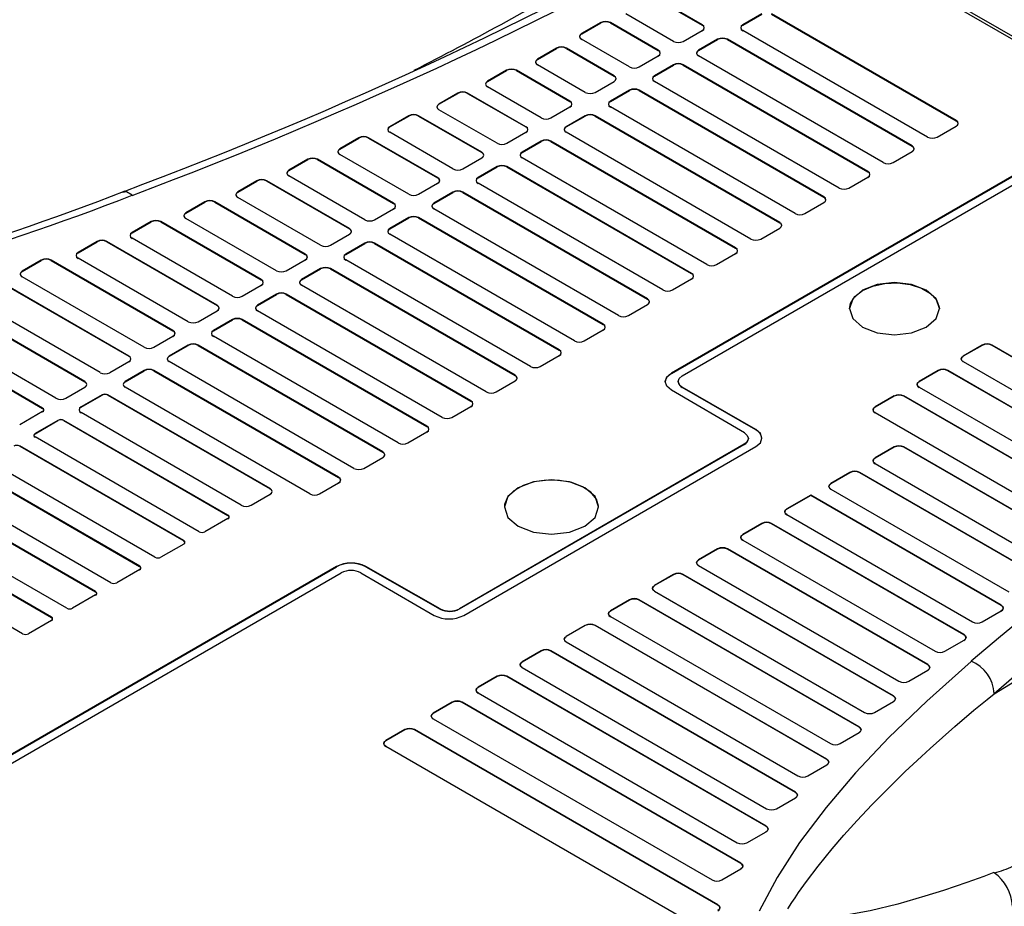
# Model space of a CAD drawing. Header units: millimetres. Extents: x 0 to 1397, y 0 to 1080.
# Tile 25 of 28: x 975 to 1046, y 859 to 923. Entities that reach past the tile are written whole.
import ezdxf

# ---------------------------------------------------------------- set-up
doc = ezdxf.new("R2010")
doc.units = ezdxf.units.MM
doc.header["$LTSCALE"] = 5

msp = doc.modelspace()

# ---------------------------------------------------------------- linework, layer by layer
for p, q in [((1091.671, 896.026), (1017.424, 938.887)), ((1029.038, 931.968), (1055.118, 916.912)), ((1024.205, 922.889), (1020.761, 924.878)), ((1020.761, 924.855), (1024.202, 922.868)), ((1022.128, 921.69), (1018.684, 923.679)), ((1028.492, 923.682), (1027.119, 922.889)), ((1027.122, 922.868), (1028.492, 923.659)), ((1042.519, 915.99), (1029.196, 923.682)), ((1029.196, 923.659), (1042.516, 915.97)), ((1016.874, 923.041), (1015.502, 922.248)), ((1015.505, 922.228), (1016.874, 923.018)), ((1016.874, 923.018), (1016.874, 923.041)), ((1021.023, 921.052), (1017.579, 923.041)), ((1017.579, 923.041), (1017.579, 923.018)), ((1017.579, 923.018), (1021.02, 921.031)), ((1024.202, 922.868), (1024.205, 922.889)), ((1027.119, 922.889), (1027.122, 922.868)), ((1015.502, 922.248), (1015.505, 922.228)), ((1022.832, 921.69), (1024.205, 922.482)), ((1040.442, 914.791), (1027.119, 922.482)), ((1018.946, 919.853), (1015.502, 921.842)), ((1025.31, 921.845), (1023.937, 921.052)), ((1023.94, 921.031), (1025.31, 921.822)), ((1025.31, 921.822), (1025.31, 921.845)), ((1039.337, 914.154), (1026.014, 921.845)), ((1026.014, 921.845), (1026.014, 921.822)), ((1026.014, 921.822), (1039.334, 914.133)), ((1013.692, 921.204), (1012.32, 920.411)), ((1012.323, 920.391), (1013.692, 921.181)), ((1013.692, 921.181), (1013.692, 921.204)), ((1017.841, 919.215), (1014.397, 921.204)), ((1014.397, 921.204), (1014.397, 921.181)), ((1014.397, 921.181), (1017.838, 919.195)), ((1019.65, 919.853), (1021.023, 920.646)), ((1021.02, 921.031), (1021.023, 921.052)), ((1023.937, 921.052), (1023.94, 921.031)), ((1037.26, 912.954), (1023.937, 920.646)), ((1012.32, 920.411), (1012.323, 920.391)), ((1015.764, 918.016), (1012.32, 920.005)), ((1022.128, 920.008), (1020.755, 919.215)), ((1020.758, 919.195), (1022.128, 919.985)), ((1022.128, 919.985), (1022.128, 920.008)), ((1036.155, 912.317), (1022.832, 920.008)), ((1022.832, 920.008), (1022.833, 919.985)), ((1022.833, 919.985), (1036.152, 912.296)), ((1010.086, 919.612), (1008.713, 918.819)), ((1008.716, 918.799), (1010.086, 919.589)), ((1010.086, 919.589), (1010.086, 919.612)), ((1014.659, 917.378), (1010.79, 919.612)), ((1010.79, 919.612), (1010.79, 919.589)), ((1010.79, 919.589), (1014.656, 917.358)), ((1017.838, 919.195), (1017.841, 919.215)), ((1020.755, 919.215), (1020.758, 919.195)), ((1008.713, 918.819), (1008.716, 918.799)), ((1016.468, 918.016), (1017.841, 918.809)), ((1034.078, 911.118), (1020.755, 918.809)), ((1006.572, 917.967), (1005.199, 917.174)), ((1005.202, 917.154), (1006.572, 917.944)), ((1006.572, 917.944), (1006.572, 917.967)), ((1011.477, 915.541), (1007.276, 917.967)), ((1007.276, 917.967), (1007.276, 917.944)), ((1007.276, 917.944), (1011.474, 915.521)), ((1012.582, 916.179), (1008.713, 918.413)), ((1018.946, 918.171), (1017.573, 917.378)), ((1017.576, 917.358), (1018.946, 918.148)), ((1018.946, 918.148), (1018.946, 918.171)), ((1032.973, 910.48), (1019.65, 918.171)), ((1019.65, 918.171), (1019.651, 918.148)), ((1019.651, 918.148), (1032.97, 910.459)), ((1005.199, 917.174), (1005.202, 917.154)), ((1014.656, 917.358), (1014.659, 917.378)), ((1017.573, 917.378), (1017.576, 917.358)), ((1003.036, 916.334), (1001.663, 915.541)), ((1001.667, 915.521), (1003.036, 916.311)), ((1003.036, 916.311), (1003.036, 916.334)), ((1008.295, 913.705), (1003.741, 916.334)), ((1003.741, 916.334), (1003.741, 916.311)), ((1003.741, 916.311), (1008.292, 913.684)), ((1009.4, 914.342), (1005.199, 916.768)), ((1013.286, 916.179), (1014.659, 916.972)), ((1015.764, 916.334), (1014.391, 915.541)), ((1014.395, 915.521), (1015.764, 916.311)), ((1015.764, 916.311), (1015.764, 916.334)), ((1029.791, 908.643), (1016.468, 916.334)), ((1016.468, 916.334), (1016.469, 916.311)), ((1016.469, 916.311), (1029.788, 908.622)), ((1030.896, 909.281), (1017.573, 916.972)), ((1055.118, 916.912), (1021.976, 897.78)), ((1021.976, 897.759), (1055.118, 916.892)), ((1022.763, 897.581), (1055.644, 916.563)), ((1041.146, 914.791), (1042.519, 915.584)), ((1042.516, 915.97), (1042.519, 915.99)), ((1001.663, 915.541), (1001.667, 915.521)), ((1006.218, 912.505), (1001.663, 915.135)), ((1010.104, 914.342), (1011.477, 915.135)), ((1011.474, 915.521), (1011.477, 915.541)), ((1014.391, 915.541), (1014.395, 915.521)), ((1027.714, 907.444), (1014.391, 915.135)), ((999.43, 914.742), (998.057, 913.949)), ((998.06, 913.929), (999.43, 914.719)), ((999.43, 914.719), (999.43, 914.742)), ((1005.113, 911.868), (1000.134, 914.742)), ((1000.134, 914.742), (1000.134, 914.719)), ((1000.134, 914.719), (1005.11, 911.847)), ((1012.582, 914.497), (1011.209, 913.705)), ((1011.213, 913.684), (1012.582, 914.474)), ((1012.582, 914.474), (1012.582, 914.497)), ((1026.609, 906.806), (1013.286, 914.497)), ((1013.286, 914.497), (1013.287, 914.474)), ((1013.287, 914.474), (1026.606, 906.785)), ((1039.334, 914.133), (1039.337, 914.154)), ((998.057, 913.949), (998.06, 913.929)), ((1003.036, 910.669), (998.057, 913.543)), ((1008.292, 913.684), (1008.295, 913.705)), ((1011.209, 913.705), (1011.213, 913.684)), ((1037.965, 912.954), (1039.337, 913.747)), ((995.753, 913.191), (994.38, 912.398)), ((994.383, 912.378), (995.753, 913.168)), ((995.753, 913.168), (995.753, 913.191)), ((1001.931, 910.031), (996.457, 913.191)), ((996.457, 913.191), (996.457, 913.168)), ((996.457, 913.168), (1001.928, 910.01)), ((1006.923, 912.505), (1008.295, 913.298)), ((1024.532, 905.607), (1011.209, 913.298)), ((994.38, 912.398), (994.383, 912.378)), ((1009.4, 912.66), (1008.027, 911.868)), ((1008.031, 911.847), (1009.4, 912.637)), ((1009.4, 912.637), (1009.4, 912.66)), ((1023.427, 904.969), (1010.104, 912.66)), ((1010.104, 912.66), (1010.105, 912.637)), ((1010.105, 912.637), (1023.424, 904.948)), ((1036.152, 912.296), (1036.155, 912.317)), ((992.076, 911.64), (990.703, 910.847)), ((990.706, 910.826), (992.076, 911.617)), ((992.076, 911.617), (992.076, 911.64)), ((998.749, 908.194), (992.78, 911.64)), ((992.78, 911.64), (992.78, 911.617)), ((992.78, 911.617), (998.746, 908.173)), ((999.854, 908.832), (994.38, 911.992)), ((1003.741, 910.669), (1005.113, 911.461)), ((1005.11, 911.847), (1005.113, 911.868)), ((1008.027, 911.868), (1008.031, 911.847)), ((1021.35, 903.77), (1008.027, 911.461)), ((1034.783, 911.118), (1036.155, 911.91)), ((990.703, 910.847), (990.706, 910.826)), ((1006.218, 910.823), (1004.845, 910.031)), ((1004.849, 910.01), (1006.218, 910.801)), ((1006.218, 910.801), (1006.218, 910.823)), ((1020.245, 903.132), (1006.923, 910.823)), ((1006.923, 910.823), (1006.923, 910.801)), ((1006.923, 910.801), (1020.242, 903.111)), ((988.328, 910.129), (986.956, 909.337)), ((986.959, 909.316), (988.328, 910.107)), ((988.328, 910.107), (988.328, 910.129)), ((995.567, 906.357), (989.033, 910.129)), ((989.033, 910.129), (989.033, 910.107)), ((989.033, 910.107), (995.564, 906.336)), ((996.672, 906.995), (990.703, 910.44)), ((1001.928, 910.01), (1001.931, 910.031)), ((1004.845, 910.031), (1004.849, 910.01)), ((1031.601, 909.281), (1032.973, 910.073)), ((1032.97, 910.459), (1032.973, 910.48)), ((986.956, 909.337), (986.959, 909.316)), ((1000.559, 908.832), (1001.931, 909.624)), ((1018.168, 901.933), (1004.845, 909.624)), ((984.439, 908.7), (983.067, 907.908)), ((983.07, 907.887), (984.439, 908.678)), ((984.439, 908.678), (984.439, 908.7)), ((992.385, 904.52), (985.144, 908.7)), ((985.144, 908.7), (985.144, 908.678)), ((985.144, 908.678), (992.382, 904.499)), ((993.49, 905.158), (986.956, 908.93)), ((1003.036, 908.986), (1001.663, 908.194)), ((1001.667, 908.173), (1003.036, 908.964)), ((1003.036, 908.964), (1003.036, 908.986)), ((1017.063, 901.295), (1003.741, 908.986)), ((1003.741, 908.986), (1003.741, 908.964)), ((1003.741, 908.964), (1017.06, 901.274)), ((1029.788, 908.622), (1029.791, 908.643)), ((983.067, 907.908), (983.07, 907.887)), ((997.377, 906.995), (998.749, 907.787)), ((998.746, 908.173), (998.749, 908.194)), ((1001.663, 908.194), (1001.667, 908.173)), ((1014.986, 900.096), (1001.663, 907.787)), ((1028.419, 907.444), (1029.791, 908.236)), ((980.55, 907.272), (979.177, 906.479)), ((979.181, 906.459), (980.55, 907.249)), ((980.55, 907.249), (980.55, 907.272)), ((989.203, 902.683), (981.255, 907.272)), ((981.255, 907.272), (981.255, 907.249)), ((981.255, 907.249), (989.2, 902.662)), ((990.308, 903.321), (983.067, 907.501)), ((999.854, 907.149), (998.481, 906.357)), ((998.485, 906.336), (999.854, 907.127)), ((999.854, 907.127), (999.854, 907.149)), ((1013.881, 899.458), (1000.559, 907.149)), ((1000.559, 907.149), (1000.559, 907.127)), ((1000.559, 907.127), (1013.878, 899.437)), ((979.177, 906.479), (979.181, 906.459)), ((995.564, 906.336), (995.567, 906.357)), ((998.481, 906.357), (998.485, 906.336)), ((1025.237, 905.607), (1026.609, 906.399)), ((1026.606, 906.785), (1026.609, 906.806)), ((976.52, 905.925), (975.147, 905.132)), ((975.15, 905.112), (976.52, 905.902)), ((976.52, 905.902), (976.52, 905.925)), ((986.021, 900.846), (977.224, 905.925)), ((977.224, 905.925), (977.224, 905.902)), ((977.224, 905.902), (986.018, 900.825)), ((987.126, 901.484), (979.177, 906.073)), ((994.195, 905.158), (995.567, 905.95)), ((1011.804, 898.259), (998.481, 905.95)), ((975.147, 905.132), (975.15, 905.112)), ((996.672, 905.312), (995.299, 904.52)), ((995.303, 904.499), (996.672, 905.29)), ((996.672, 905.29), (996.672, 905.312)), ((1010.699, 897.621), (997.377, 905.312)), ((997.377, 905.312), (997.377, 905.29)), ((997.377, 905.29), (1010.696, 897.6)), ((1023.424, 904.948), (1023.427, 904.969)), ((982.839, 899.009), (973.194, 904.578)), ((973.194, 904.555), (982.836, 898.988)), ((983.944, 899.647), (975.147, 904.726)), ((992.382, 904.499), (992.385, 904.52)), ((995.299, 904.52), (995.303, 904.499)), ((1022.055, 903.77), (1023.427, 904.562)), ((979.657, 897.172), (968.032, 903.884)), ((968.032, 903.861), (979.654, 897.151)), ((991.013, 903.321), (992.385, 904.113)), ((1008.622, 896.422), (995.299, 904.113)), ((976.616, 895.254), (963.224, 902.985)), ((963.224, 902.963), (976.613, 895.233)), ((980.762, 897.81), (971.116, 903.379)), ((993.49, 903.475), (992.118, 902.683)), ((992.121, 902.662), (993.49, 903.453)), ((993.49, 903.453), (993.49, 903.475)), ((1007.517, 895.784), (994.195, 903.475)), ((994.195, 903.475), (994.195, 903.453)), ((994.195, 903.453), (1007.514, 895.764)), ((1020.242, 903.111), (1020.245, 903.132)), ((977.58, 895.973), (965.955, 902.685)), ((987.831, 901.484), (989.203, 902.276)), ((989.2, 902.662), (989.203, 902.683)), ((992.118, 902.683), (992.121, 902.662)), ((1005.44, 894.585), (992.118, 902.276)), ((1018.873, 901.933), (1020.245, 902.725)), ((990.308, 901.639), (988.936, 900.846)), ((988.939, 900.825), (990.308, 901.616)), ((990.308, 901.616), (990.308, 901.639)), ((1004.335, 893.947), (991.013, 901.639)), ((991.013, 901.639), (991.013, 901.616)), ((991.013, 901.616), (1004.332, 893.927)), ((986.018, 900.825), (986.021, 900.846)), ((988.936, 900.846), (988.939, 900.825)), ((1015.691, 900.096), (1017.063, 900.888)), ((1017.06, 901.274), (1017.063, 901.295)), ((984.649, 899.647), (986.021, 900.439)), ((1002.258, 892.748), (988.936, 900.439)), ((987.126, 899.802), (985.754, 899.009)), ((985.757, 898.988), (987.126, 899.779)), ((987.126, 899.779), (987.126, 899.802)), ((1001.153, 892.111), (987.831, 899.802)), ((987.831, 899.802), (987.831, 899.779)), ((987.831, 899.779), (1001.15, 892.09)), ((1013.878, 899.437), (1013.881, 899.458)), ((1044.402, 899.802), (1043.029, 899.009)), ((1044.402, 899.779), (1043.032, 898.988)), ((1044.402, 899.779), (1044.402, 899.802)), ((1059.419, 891.539), (1045.106, 899.802)), ((1045.106, 899.802), (1045.106, 899.779)), ((1059.416, 891.518), (1045.106, 899.779)), ((981.467, 897.81), (982.839, 898.603)), ((982.836, 898.988), (982.839, 899.009)), ((985.754, 899.009), (985.757, 898.988)), ((999.076, 890.911), (985.754, 898.603)), ((1012.509, 898.259), (1013.881, 899.052)), ((1043.029, 899.009), (1043.032, 898.988)), ((1043.029, 898.603), (1057.342, 890.34)), ((983.944, 897.965), (982.572, 897.172)), ((982.575, 897.152), (983.944, 897.942)), ((983.944, 897.942), (983.944, 897.965)), ((997.971, 890.274), (984.649, 897.965)), ((984.649, 897.965), (984.649, 897.942)), ((984.649, 897.942), (997.968, 890.253)), ((1041.22, 897.965), (1039.847, 897.172)), ((1041.22, 897.942), (1039.85, 897.152)), ((1041.22, 897.942), (1041.22, 897.965)), ((1056.591, 889.498), (1041.924, 897.965)), ((1041.924, 897.965), (1041.924, 897.942)), ((1056.587, 889.477), (1041.924, 897.942)), ((979.654, 897.151), (979.657, 897.172)), ((982.572, 897.172), (982.575, 897.152)), ((1009.327, 896.422), (1010.699, 897.215)), ((1010.696, 897.6), (1010.699, 897.621)), ((1021.976, 897.78), (1021.976, 897.759)), ((1022.47, 897.173), (1022.47, 897.152)), ((1039.847, 897.172), (1039.85, 897.152)), ((978.285, 895.973), (979.657, 896.766)), ((995.894, 889.075), (982.572, 896.766)), ((1027.239, 893.464), (1021.972, 896.558)), ((1028.066, 893.703), (1022.763, 896.765)), ((1022.763, 896.744), (1022.763, 896.765)), ((1028.066, 893.683), (1022.763, 896.744)), ((1039.847, 896.766), (1054.513, 888.299)), ((980.903, 896.209), (979.39, 895.335)), ((979.393, 895.315), (980.903, 896.187)), ((980.903, 896.187), (980.903, 896.209)), ((993.022, 889.457), (981.326, 896.209)), ((981.326, 896.209), (981.326, 896.186)), ((981.326, 896.186), (993.019, 889.436)), ((1007.514, 895.764), (1007.517, 895.784)), ((1038.038, 896.128), (1036.665, 895.335)), ((1038.038, 896.105), (1036.668, 895.315)), ((1038.038, 896.105), (1038.038, 896.128)), ((1053.762, 887.457), (1038.742, 896.128)), ((1038.742, 896.128), (1038.742, 896.105)), ((1053.759, 887.436), (1038.742, 896.105)), ((976.616, 895.01), (974.962, 894.055)), ((976.613, 895.233), (976.616, 895.254)), ((979.39, 895.335), (979.393, 895.315)), ((1006.145, 894.585), (1007.517, 895.378)), ((1036.665, 895.335), (1036.668, 895.315)), ((977.721, 894.372), (976.067, 893.417)), ((976.07, 893.396), (977.721, 894.35)), ((977.721, 894.35), (977.721, 894.372)), ((989.981, 887.539), (978.144, 894.372)), ((978.144, 894.372), (978.144, 894.35)), ((978.144, 894.35), (989.978, 887.518)), ((990.945, 888.258), (979.39, 894.929)), ((1036.665, 894.929), (1051.685, 886.258)), ((1004.332, 893.927), (1004.335, 893.947)), ((1028.066, 893.683), (1028.066, 893.703)), ((976.067, 893.417), (976.07, 893.396)), ((987.903, 886.34), (976.067, 893.173)), ((1002.963, 892.748), (1004.335, 893.541)), ((1027.526, 893.038), (1027.526, 893.059)), ((986.799, 885.702), (974.962, 892.535)), ((974.962, 892.535), (974.962, 892.513)), ((974.962, 892.513), (986.796, 885.681)), ((1027.233, 892.651), (1006.697, 880.795)), ((1006.697, 880.775), (1027.233, 892.63)), ((1006.995, 880.314), (1028.066, 892.479)), ((1027.233, 892.63), (1027.233, 892.651)), ((1038.038, 892.454), (1036.665, 891.662)), ((1038.038, 892.431), (1036.668, 891.641)), ((1038.038, 892.431), (1038.038, 892.454)), ((1051.075, 885.334), (1038.742, 892.454)), ((1038.742, 892.454), (1038.742, 892.431)), ((1051.072, 885.314), (1038.742, 892.431)), ((999.781, 890.911), (1001.153, 891.704)), ((1001.15, 892.09), (1001.153, 892.111)), ((1036.665, 891.662), (1036.668, 891.641)), ((984.722, 884.503), (972.885, 891.336)), ((1036.665, 891.255), (1048.998, 884.135)), ((983.617, 883.865), (971.78, 890.698)), ((971.78, 890.676), (983.614, 883.844)), ((997.968, 890.253), (997.971, 890.274)), ((1034.856, 890.617), (1033.483, 889.825)), ((1034.856, 890.594), (1033.486, 889.804)), ((1034.856, 890.594), (1034.856, 890.617)), ((1048.388, 883.212), (1035.56, 890.617)), ((1035.56, 890.617), (1035.56, 890.595)), ((1048.385, 883.191), (1035.56, 890.595)), ((981.54, 882.666), (969.703, 889.499)), ((993.019, 889.436), (993.022, 889.457)), ((996.599, 889.075), (997.971, 889.867)), ((1033.483, 889.825), (1033.486, 889.804)), ((1033.483, 889.418), (1046.311, 882.013)), ((980.435, 882.028), (968.598, 888.861)), ((968.598, 888.839), (980.432, 882.007)), ((991.649, 888.258), (993.022, 889.051)), ((1032.026, 888.983), (1030.301, 887.988)), ((1032.026, 888.961), (1030.304, 887.967)), ((1045.772, 881.048), (1032.026, 888.983)), ((1032.026, 888.961), (1032.026, 888.983)), ((1045.769, 881.027), (1032.026, 888.961)), ((1030.301, 887.988), (1030.304, 887.967)), ((978.358, 880.829), (966.521, 887.662)), ((989.981, 887.295), (988.326, 886.34)), ((989.978, 887.518), (989.981, 887.539)), ((1030.301, 887.581), (1043.695, 879.849)), ((977.253, 880.191), (965.416, 887.025)), ((965.416, 887.002), (977.25, 880.17)), ((1028.492, 886.943), (1027.119, 886.151)), ((1028.492, 886.921), (1027.122, 886.13)), ((1028.492, 886.921), (1028.492, 886.943)), ((1043.085, 878.926), (1029.196, 886.943)), ((1029.196, 886.943), (1029.196, 886.921)), ((1043.082, 878.905), (1029.196, 886.921)), ((975.176, 878.992), (963.339, 885.825)), ((1027.119, 886.151), (1027.122, 886.13)), ((1027.119, 885.744), (1041.008, 877.726)), ((986.799, 885.458), (985.144, 884.503)), ((986.796, 885.681), (986.799, 885.702)), ((1025.31, 885.106), (1023.937, 884.314)), ((1025.31, 885.084), (1023.94, 884.293)), ((1025.31, 885.084), (1025.31, 885.106)), ((1040.469, 876.762), (1026.014, 885.106)), ((1026.014, 885.106), (1026.014, 885.084)), ((1040.465, 876.741), (1026.014, 885.084)), ((997.81, 883.829), (935.568, 847.898)), ((935.568, 847.877), (997.81, 883.808)), ((983.617, 883.621), (981.962, 882.666)), ((983.614, 883.844), (983.617, 883.865)), ((997.81, 883.808), (997.81, 883.829)), ((1005.289, 880.792), (999.927, 883.834)), ((999.927, 883.834), (999.927, 883.813)), ((999.927, 883.813), (1005.289, 880.771)), ((1023.937, 884.314), (1023.94, 884.293)), ((1023.937, 883.907), (1038.391, 875.563)), ((936.31, 847.673), (998.156, 883.376)), ((999.57, 883.376), (1004.873, 880.314)), ((1022.128, 883.269), (1020.755, 882.477)), ((1022.128, 883.247), (1020.758, 882.456)), ((1022.128, 883.247), (1022.128, 883.269)), ((1037.994, 874.517), (1022.832, 883.269)), ((1022.832, 883.269), (1022.832, 883.247)), ((1037.99, 874.496), (1022.832, 883.247)), ((1020.755, 882.477), (1020.758, 882.456)), ((980.435, 881.784), (978.78, 880.829)), ((980.432, 882.007), (980.435, 882.028)), ((1020.755, 882.07), (1035.917, 873.318)), ((1005.289, 880.771), (1005.289, 880.792)), ((1006.697, 880.775), (1006.697, 880.795)), ((1018.946, 881.432), (1017.573, 880.64)), ((1018.946, 881.41), (1017.576, 880.619)), ((1018.946, 881.41), (1018.946, 881.432)), ((1035.519, 872.272), (1019.65, 881.432)), ((1019.65, 881.432), (1019.65, 881.41)), ((1035.516, 872.251), (1019.65, 881.41)), ((1045.769, 881.027), (1045.772, 881.048)), ((977.25, 880.17), (977.253, 880.191)), ((1017.573, 880.64), (1017.576, 880.619)), ((1017.573, 880.233), (1033.442, 871.073)), ((1044.399, 879.849), (1045.772, 880.642)), ((977.253, 879.947), (975.598, 878.992)), ((1015.764, 879.596), (1014.391, 878.803)), ((1015.764, 879.573), (1014.395, 878.782)), ((1015.764, 879.573), (1015.764, 879.596)), ((1033.185, 869.945), (1016.468, 879.596)), ((1016.468, 879.596), (1016.468, 879.573)), ((1033.182, 869.924), (1016.468, 879.573)), ((1014.391, 878.803), (1014.395, 878.782)), ((1043.082, 878.905), (1043.085, 878.926)), ((1014.391, 878.396), (1031.108, 868.746)), ((1041.712, 877.726), (1043.085, 878.519)), ((1012.582, 877.759), (1011.209, 876.966)), ((1012.582, 877.736), (1011.213, 876.945)), ((1012.582, 877.736), (1012.582, 877.759)), ((1030.923, 867.577), (1013.286, 877.759)), ((1013.286, 877.759), (1013.286, 877.736)), ((1030.919, 867.557), (1013.286, 877.736)), ((1045.255, 874.67), (1050.385, 877.814)), ((1011.209, 876.966), (1011.213, 876.945)), ((1011.209, 876.56), (1028.846, 866.378)), ((1040.465, 876.741), (1040.469, 876.762)), ((1009.4, 875.922), (1008.027, 875.129)), ((1009.4, 875.899), (1008.031, 875.109)), ((1009.4, 875.899), (1009.4, 875.922)), ((1028.801, 865.128), (1010.104, 875.922)), ((1010.104, 875.922), (1010.104, 875.899)), ((1028.798, 865.108), (1010.104, 875.899)), ((1039.096, 875.563), (1040.469, 876.355)), ((1008.027, 875.129), (1008.031, 875.109)), ((1008.027, 874.723), (1026.724, 863.929)), ((1037.99, 874.496), (1037.994, 874.517)), ((1006.169, 874.056), (1004.796, 873.264)), ((1006.169, 874.034), (1004.799, 873.243)), ((1006.169, 874.034), (1006.169, 874.056)), ((1026.984, 862.446), (1006.873, 874.056)), ((1006.873, 874.056), (1006.873, 874.034)), ((1026.981, 862.426), (1006.873, 874.034)), ((1036.621, 873.318), (1037.994, 874.11)), ((1004.796, 873.264), (1004.799, 873.243)), ((1004.796, 872.857), (1024.907, 861.247)), ((1035.516, 872.251), (1035.519, 872.272)), ((1002.746, 872.08), (1001.374, 871.288)), ((1002.746, 872.058), (1001.377, 871.267)), ((1002.746, 872.058), (1002.746, 872.08)), ((1025.329, 859.45), (1003.451, 872.08)), ((1003.451, 872.08), (1003.451, 872.058)), ((1025.326, 859.429), (1003.451, 872.058)), ((1034.146, 871.073), (1035.519, 871.865)), ((1001.374, 871.288), (1001.377, 871.267)), ((1001.374, 870.881), (1023.252, 858.251)), ((1031.813, 868.746), (1033.185, 869.538)), ((1033.182, 869.924), (1033.185, 869.945)), ((1030.919, 867.557), (1030.923, 867.577)), ((1029.55, 866.378), (1030.923, 867.171)), ((1027.429, 863.929), (1028.801, 864.722)), ((1028.798, 865.108), (1028.801, 865.128)), ((1026.981, 862.426), (1026.984, 862.446)), ((1025.611, 861.247), (1026.984, 862.04)), ((1045.27, 861.759), (1045.244, 861.777)), ((1025.326, 859.429), (1025.329, 859.45))]:
    msp.add_line(p, q)
at = {"flags": 128}
for points in [[(1024.205, 922.482), (1024.313, 922.575), (1024.351, 922.685), (1024.313, 922.795), (1024.205, 922.889)], [(1027.119, 922.889), (1027.011, 922.795), (1026.973, 922.685), (1027.011, 922.575), (1027.119, 922.482)], [(1015.502, 922.248), (1015.393, 922.154), (1015.355, 922.044), (1015.393, 921.935), (1015.502, 921.842)], [(1021.023, 920.646), (1021.131, 920.739), (1021.169, 920.848), (1021.131, 920.958), (1021.023, 921.052)], [(1023.937, 921.052), (1023.829, 920.958), (1023.791, 920.848), (1023.829, 920.739), (1023.937, 920.646)], [(1012.32, 920.411), (1012.211, 920.318), (1012.173, 920.207), (1012.211, 920.098), (1012.32, 920.005)], [(1017.841, 918.809), (1017.949, 918.902), (1017.987, 919.011), (1017.949, 919.122), (1017.841, 919.215)], [(1020.755, 919.215), (1020.647, 919.122), (1020.609, 919.011), (1020.647, 918.902), (1020.755, 918.809)], [(1008.713, 918.819), (1008.605, 918.726), (1008.567, 918.615), (1008.605, 918.506), (1008.713, 918.413)], [(1005.199, 917.174), (1005.091, 917.08), (1005.053, 916.97), (1005.091, 916.861), (1005.199, 916.768)], [(1014.659, 916.972), (1014.767, 917.065), (1014.805, 917.174), (1014.767, 917.285), (1014.659, 917.378)], [(1017.573, 917.378), (1017.465, 917.285), (1017.427, 917.174), (1017.465, 917.065), (1017.573, 916.972)], [(1042.519, 915.584), (1042.627, 915.677), (1042.665, 915.786), (1042.627, 915.897), (1042.519, 915.99)], [(1001.663, 915.541), (1001.555, 915.448), (1001.517, 915.337), (1001.555, 915.228), (1001.663, 915.135)], [(1011.477, 915.135), (1011.585, 915.228), (1011.623, 915.337), (1011.585, 915.448), (1011.477, 915.541)], [(1014.391, 915.541), (1014.283, 915.448), (1014.245, 915.337), (1014.283, 915.228), (1014.391, 915.135)], [(1039.337, 913.747), (1039.445, 913.84), (1039.483, 913.949), (1039.445, 914.06), (1039.337, 914.154)], [(998.057, 913.949), (997.949, 913.856), (997.911, 913.745), (997.949, 913.636), (998.057, 913.543)], [(1008.295, 913.298), (1008.403, 913.391), (1008.441, 913.5), (1008.403, 913.611), (1008.295, 913.705)], [(1011.209, 913.705), (1011.101, 913.611), (1011.063, 913.5), (1011.101, 913.391), (1011.209, 913.298)], [(994.38, 912.398), (994.272, 912.304), (994.234, 912.194), (994.272, 912.085), (994.38, 911.992)], [(1036.155, 911.91), (1036.263, 912.003), (1036.301, 912.113), (1036.263, 912.223), (1036.155, 912.317)], [(1005.113, 911.461), (1005.221, 911.554), (1005.259, 911.664), (1005.221, 911.774), (1005.113, 911.868)], [(1008.027, 911.868), (1007.919, 911.774), (1007.881, 911.664), (1007.919, 911.554), (1008.027, 911.461)], [(983.085, 910.593), (982.66, 910.839), (982.378, 910.805)], [(990.703, 910.847), (990.595, 910.753), (990.557, 910.643), (990.595, 910.533), (990.703, 910.44)], [(1001.931, 909.624), (1002.039, 909.717), (1002.077, 909.827), (1002.039, 909.937), (1001.931, 910.031)], [(1004.845, 910.031), (1004.737, 909.937), (1004.699, 909.827), (1004.737, 909.717), (1004.845, 909.624)], [(1032.973, 910.073), (1033.081, 910.166), (1033.119, 910.276), (1033.081, 910.386), (1032.973, 910.48)], [(986.956, 909.337), (986.847, 909.243), (986.81, 909.133), (986.847, 909.023), (986.956, 908.93)], [(1029.791, 908.236), (1029.899, 908.329), (1029.937, 908.439), (1029.899, 908.549), (1029.791, 908.643)], [(983.067, 907.908), (982.958, 907.814), (982.92, 907.704), (982.958, 907.594), (983.067, 907.501)], [(998.749, 907.787), (998.857, 907.88), (998.895, 907.99), (998.857, 908.1), (998.749, 908.194)], [(1001.663, 908.194), (1001.555, 908.1), (1001.517, 907.99), (1001.555, 907.88), (1001.663, 907.787)], [(979.177, 906.479), (979.069, 906.386), (979.031, 906.275), (979.069, 906.166), (979.177, 906.073)], [(995.567, 905.95), (995.675, 906.043), (995.713, 906.153), (995.675, 906.263), (995.567, 906.357)], [(998.481, 906.357), (998.373, 906.263), (998.335, 906.153), (998.373, 906.043), (998.481, 905.95)], [(1026.609, 906.399), (1026.717, 906.492), (1026.755, 906.602), (1026.717, 906.712), (1026.609, 906.806)], [(975.147, 905.132), (975.039, 905.038), (975.001, 904.928), (975.039, 904.819), (975.147, 904.726)], [(1023.427, 904.562), (1023.535, 904.655), (1023.573, 904.765), (1023.535, 904.875), (1023.427, 904.969)], [(992.385, 904.113), (992.493, 904.206), (992.531, 904.316), (992.493, 904.426), (992.385, 904.52)], [(995.299, 904.52), (995.191, 904.426), (995.153, 904.316), (995.191, 904.206), (995.299, 904.113)], [(1040.361, 903.751), (1039.306, 904.157), (1038.063, 904.3), (1036.819, 904.157), (1035.764, 903.751), (1035.06, 903.142), (1034.813, 902.424), (1035.06, 901.706), (1035.764, 901.097)], [(1034.813, 902.403), (1034.887, 902.802), (1035.21, 903.302), (1035.764, 903.73), (1036.505, 904.05), (1037.372, 904.236), (1038.294, 904.275), (1039.198, 904.161), (1040.01, 903.905), (1040.664, 903.527), (1041.108, 903.059), (1041.304, 902.537), (1041.313, 902.403)], [(1035.764, 901.097), (1036.819, 900.69), (1038.063, 900.548), (1039.306, 900.69), (1040.361, 901.097), (1041.065, 901.706), (1041.313, 902.424), (1041.065, 903.142), (1040.361, 903.751)], [(1020.245, 902.725), (1020.353, 902.818), (1020.391, 902.928), (1020.353, 903.038), (1020.245, 903.132)], [(989.203, 902.276), (989.311, 902.369), (989.349, 902.479), (989.311, 902.589), (989.203, 902.683)], [(992.118, 902.683), (992.009, 902.589), (991.971, 902.479), (992.009, 902.369), (992.118, 902.276)], [(986.021, 900.439), (986.129, 900.532), (986.167, 900.642), (986.129, 900.752), (986.021, 900.846)], [(988.936, 900.846), (988.827, 900.752), (988.789, 900.642), (988.827, 900.532), (988.936, 900.439)], [(1017.063, 900.888), (1017.171, 900.981), (1017.209, 901.091), (1017.171, 901.201), (1017.063, 901.295)], [(1013.881, 899.052), (1013.989, 899.145), (1014.027, 899.254), (1013.989, 899.364), (1013.881, 899.458)], [(982.839, 898.603), (982.948, 898.695), (982.985, 898.805), (982.948, 898.915), (982.839, 899.009)], [(985.754, 899.009), (985.645, 898.915), (985.607, 898.805), (985.645, 898.695), (985.754, 898.603)], [(1043.029, 898.603), (1042.965, 898.648), (1042.919, 898.698), (1042.884, 898.804), (1042.92, 898.916), (1043.029, 899.009)], [(979.657, 896.766), (979.766, 896.859), (979.803, 896.968), (979.766, 897.078), (979.657, 897.172)], [(982.572, 897.172), (982.463, 897.078), (982.425, 896.968), (982.463, 896.859), (982.572, 896.766)], [(1010.699, 897.215), (1010.808, 897.308), (1010.845, 897.417), (1010.808, 897.528), (1010.699, 897.621)], [(1021.972, 896.558), (1021.649, 896.839), (1021.537, 897.169), (1021.651, 897.5), (1021.976, 897.78)], [(1022.763, 896.765), (1022.546, 896.952), (1022.47, 897.173), (1022.546, 897.394), (1022.763, 897.581)], [(1039.847, 896.766), (1039.783, 896.811), (1039.737, 896.861), (1039.702, 896.967), (1039.738, 897.079), (1039.847, 897.172)], [(1007.517, 895.378), (1007.626, 895.471), (1007.663, 895.58), (1007.626, 895.691), (1007.517, 895.784)], [(976.616, 895.01), (976.681, 895.066), (976.704, 895.132), (976.681, 895.198), (976.616, 895.254)], [(979.39, 895.335), (979.281, 895.242), (979.243, 895.131), (979.281, 895.022), (979.39, 894.929)], [(1036.665, 894.929), (1036.601, 894.974), (1036.555, 895.024), (1036.52, 895.13), (1036.556, 895.242), (1036.665, 895.335)], [(1004.335, 893.541), (1004.444, 893.634), (1004.481, 893.743), (1004.444, 893.854), (1004.335, 893.947)], [(1028.066, 892.479), (1028.392, 892.76), (1028.506, 893.091), (1028.392, 893.422), (1028.066, 893.703)], [(976.067, 893.417), (976.002, 893.361), (975.979, 893.295), (976.002, 893.229), (976.067, 893.173)], [(1027.239, 893.464), (1027.452, 893.276), (1027.526, 893.056), (1027.449, 892.837), (1027.233, 892.651)], [(1001.153, 891.704), (1001.262, 891.797), (1001.3, 891.906), (1001.262, 892.017), (1001.153, 892.111)], [(1036.665, 891.255), (1036.601, 891.3), (1036.555, 891.35), (1036.52, 891.456), (1036.556, 891.568), (1036.665, 891.662)], [(997.971, 889.867), (998.08, 889.96), (998.118, 890.07), (998.08, 890.18), (997.971, 890.274)], [(1015.729, 889.518), (1014.626, 889.944), (1013.325, 890.093), (1012.024, 889.944), (1010.921, 889.518), (1010.184, 888.881), (1009.925, 888.13), (1010.184, 887.379), (1010.921, 886.742)], [(1016.725, 888.11), (1016.723, 888.177), (1016.566, 888.703), (1016.168, 889.186), (1015.559, 889.589), (1014.785, 889.882), (1013.903, 890.044), (1012.977, 890.062), (1012.078, 889.935), (1011.271, 889.674), (1010.616, 889.296), (1010.162, 888.83), (1009.943, 888.31), (1009.925, 888.11)], [(993.022, 889.051), (993.13, 889.144), (993.168, 889.253), (993.13, 889.363), (993.022, 889.457)], [(1010.921, 886.742), (1012.024, 886.317), (1013.325, 886.168), (1014.626, 886.317), (1015.729, 886.742), (1016.466, 887.379), (1016.725, 888.13), (1016.466, 888.881), (1015.729, 889.518)], [(1033.483, 889.418), (1033.419, 889.463), (1033.373, 889.513), (1033.338, 889.619), (1033.374, 889.731), (1033.483, 889.825)], [(1030.301, 887.581), (1030.237, 887.626), (1030.191, 887.676), (1030.156, 887.783), (1030.192, 887.894), (1030.301, 887.988)], [(989.981, 887.295), (990.045, 887.351), (990.068, 887.417), (990.045, 887.483), (989.981, 887.539)], [(1027.119, 885.744), (1027.055, 885.789), (1027.009, 885.839), (1026.974, 885.946), (1027.01, 886.057), (1027.119, 886.151)], [(986.799, 885.458), (986.863, 885.514), (986.886, 885.58), (986.863, 885.646), (986.799, 885.702)], [(983.617, 883.621), (983.682, 883.677), (983.704, 883.743), (983.682, 883.809), (983.617, 883.865)], [(1023.937, 883.907), (1023.873, 883.952), (1023.827, 884.002), (1023.792, 884.109), (1023.828, 884.22), (1023.937, 884.314)], [(1020.755, 882.07), (1020.691, 882.115), (1020.645, 882.165), (1020.61, 882.272), (1020.646, 882.383), (1020.755, 882.477)], [(980.435, 881.784), (980.5, 881.84), (980.522, 881.906), (980.5, 881.972), (980.435, 882.028)], [(1045.772, 881.048), (1045.877, 880.958), (1045.915, 880.85), (1045.881, 880.736), (1045.836, 880.686), (1045.772, 880.642)], [(977.253, 879.947), (977.318, 880.003), (977.34, 880.069), (977.318, 880.135), (977.253, 880.191)], [(1017.573, 880.233), (1017.509, 880.279), (1017.463, 880.328), (1017.428, 880.435), (1017.464, 880.547), (1017.573, 880.64)], [(1014.391, 878.396), (1014.327, 878.442), (1014.281, 878.492), (1014.246, 878.598), (1014.282, 878.71), (1014.391, 878.803)], [(1043.085, 878.926), (1043.149, 878.88), (1043.195, 878.83), (1043.23, 878.724), (1043.194, 878.612), (1043.085, 878.519)], [(1011.209, 876.56), (1011.145, 876.605), (1011.099, 876.655), (1011.064, 876.761), (1011.1, 876.873), (1011.209, 876.966)], [(1043.597, 877.001), (1040.397, 874.14), (1037.668, 871.503), (1035.267, 868.965), (1033.136, 866.472), (1031.226, 863.934), (1029.597, 861.412), (1028.311, 858.984)], [(1040.469, 876.762), (1040.533, 876.717), (1040.579, 876.667), (1040.614, 876.561), (1040.578, 876.449), (1040.469, 876.355)], [(1008.027, 874.723), (1007.963, 874.768), (1007.917, 874.818), (1007.882, 874.924), (1007.918, 875.036), (1008.027, 875.129)], [(1030.385, 859.162), (1030.674, 859.613), (1030.906, 859.963), (1031.156, 860.328), (1031.728, 861.132), (1032.563, 862.235), (1033.579, 863.489), (1034.424, 864.475), (1035.375, 865.532), (1036.438, 866.66), (1036.863, 867.098), (1037.315, 867.556), (1037.796, 868.034), (1038.304, 868.532), (1038.843, 869.049), (1039.411, 869.587), (1040.009, 870.143), (1040.64, 870.718), (1042.419, 872.293), (1043.802, 873.471), (1044.755, 874.261), (1045.255, 874.67)], [(1037.994, 874.517), (1038.058, 874.472), (1038.104, 874.422), (1038.139, 874.315), (1038.103, 874.204), (1037.994, 874.11)], [(1004.796, 872.857), (1004.731, 872.902), (1004.686, 872.952), (1004.65, 873.059), (1004.687, 873.17), (1004.796, 873.264)], [(1035.519, 872.272), (1035.583, 872.227), (1035.629, 872.177), (1035.664, 872.07), (1035.628, 871.959), (1035.519, 871.865)], [(1001.374, 870.881), (1001.309, 870.927), (1001.264, 870.977), (1001.228, 871.083), (1001.264, 871.195), (1001.374, 871.288)], [(1033.185, 869.945), (1033.25, 869.9), (1033.295, 869.85), (1033.331, 869.744), (1033.295, 869.632), (1033.185, 869.538)], [(1030.923, 867.577), (1030.987, 867.532), (1031.033, 867.482), (1031.068, 867.376), (1031.032, 867.264), (1030.923, 867.171)], [(1028.801, 865.128), (1028.866, 865.083), (1028.911, 865.033), (1028.947, 864.927), (1028.911, 864.815), (1028.801, 864.722)], [(1026.984, 862.446), (1027.049, 862.401), (1027.094, 862.351), (1027.13, 862.245), (1027.093, 862.133), (1026.984, 862.04)], [(1045.244, 861.777), (1044.509, 861.503), (1043.29, 861.065), (1041.596, 860.49), (1040.253, 860.066), (1038.31, 859.507), (1036.311, 859.009), (1033.003, 858.404), (1029.794, 858.178)], [(1025.329, 859.45), (1025.394, 859.405), (1025.439, 859.355), (1025.475, 859.249), (1025.439, 859.137), (1025.329, 859.043)]]:
    msp.add_lwpolyline(points, dxfattribs=at)
for centre, radius, start, end in [((873.116, 1203.898), 312.769, 290.44537, 299.69713), ((869.603, 1213.012), 323.01, 290.56835, 299.57648), ((877.303, 1166.446), 277.189, 297.06501, 299.994), ((1017.226, 922.356), 0.77, 62.77023, 117.22969), ((1014.044, 920.519), 0.77, 62.77023, 117.22969), ((1022.48, 922.363), 0.76, 242.38511, 297.61496), ((1025.662, 921.16), 0.77, 62.77039, 117.22934), ((1019.298, 920.526), 0.76, 242.38512, 297.61484), ((1022.48, 919.323), 0.77, 62.77039, 117.22934), ((1010.438, 918.927), 0.77, 62.77023, 117.22968), ((1006.924, 917.282), 0.77, 62.77023, 117.22968), ((1016.116, 918.69), 0.76, 242.38511, 297.61496), ((1019.298, 917.486), 0.77, 62.77039, 117.22934), ((1003.388, 915.649), 0.77, 62.77023, 117.22968), ((1016.116, 915.649), 0.77, 62.77039, 117.22934), ((1012.934, 916.853), 0.76, 242.38512, 297.61484), ((999.782, 914.057), 0.77, 62.77024, 117.22967), ((1009.752, 915.016), 0.76, 242.38512, 297.61484), ((1012.934, 913.813), 0.77, 62.77039, 117.22934), ((1040.794, 915.465), 0.76, 242.38511, 297.61496), ((996.105, 912.506), 0.77, 62.77024, 117.22967), ((1009.752, 911.976), 0.77, 62.7703, 117.22934), ((1037.612, 913.628), 0.76, 242.38511, 297.61496), ((1006.57, 913.179), 0.76, 242.38512, 297.61484), ((992.428, 910.955), 0.77, 62.77024, 117.22966), ((914.229, 1086.716), 188.624, 281.03154, 291.24302), ((1003.388, 911.342), 0.76, 242.38511, 297.61496), ((1006.57, 910.139), 0.77, 62.77039, 117.22934), ((1034.43, 911.791), 0.76, 242.38511, 297.61496), ((913.563, 1090.478), 192.852, 281.18918, 291.13059), ((988.681, 909.445), 0.77, 62.77025, 117.2296), ((1031.248, 909.954), 0.76, 242.38514, 297.61496), ((984.791, 908.016), 0.77, 62.77026, 117.22957), ((1000.206, 909.505), 0.76, 242.38511, 297.61496), ((1003.388, 908.302), 0.77, 62.77039, 117.22934), ((980.902, 906.587), 0.77, 62.77025, 117.22964), ((1000.206, 906.465), 0.77, 62.7703, 117.22935), ((1028.066, 908.117), 0.76, 242.38514, 297.61496), ((997.024, 907.668), 0.76, 242.38512, 297.61484), ((976.872, 905.24), 0.77, 62.77027, 117.2295), ((993.842, 905.831), 0.76, 242.38512, 297.61484), ((997.024, 904.628), 0.77, 62.7703, 117.22935), ((1024.884, 906.28), 0.76, 242.38514, 297.61496), ((993.842, 902.791), 0.77, 62.7703, 117.22935), ((1021.702, 904.443), 0.76, 242.38514, 297.61496), ((990.66, 903.994), 0.76, 242.38512, 297.61484), ((1199.595, 694.671), 239.958, 119.9223, 130.54956), ((987.478, 902.157), 0.76, 242.38511, 297.61496), ((990.66, 900.954), 0.77, 62.7703, 117.22935), ((1018.52, 902.606), 0.76, 242.38511, 297.61496), ((1015.338, 900.769), 0.76, 242.38511, 297.61496), ((1199.183, 695.45), 236.249, 119.93319, 130.65847), ((984.296, 900.32), 0.76, 242.38511, 297.61496), ((987.478, 899.117), 0.77, 62.7703, 117.22935), ((1044.754, 899.136), 0.753, 62.12845, 117.87155), ((984.296, 897.28), 0.77, 62.7703, 117.22935), ((1012.156, 898.932), 0.76, 242.38511, 297.61496), ((1041.572, 897.299), 0.753, 62.12845, 117.87155), ((981.114, 898.483), 0.76, 242.38511, 297.61496), ((1022.254, 897.096), 0.719, 112.75447, 175.92539), ((1022.971, 897.202), 0.503, 185.6948, 245.62534), ((1008.974, 897.096), 0.76, 242.38511, 297.61496), ((977.932, 896.646), 0.76, 242.38511, 297.61496), ((981.114, 895.798), 0.462, 62.77029, 117.22981), ((1038.39, 895.462), 0.753, 62.12845, 117.87155), ((977.932, 893.962), 0.462, 62.77034, 117.22956), ((1005.792, 895.259), 0.76, 242.38511, 297.61496), ((1027.755, 892.995), 0.754, 5.6948, 65.62534), ((1027.047, 893.072), 0.48, 292.7742, 355.90566), ((1002.611, 893.422), 0.76, 242.38511, 297.61496), ((1038.39, 891.788), 0.753, 62.12845, 117.87155), ((999.429, 891.585), 0.76, 242.38511, 297.61496), ((1035.208, 889.951), 0.753, 62.12845, 117.87155), ((996.247, 889.748), 0.76, 242.38511, 297.61496), ((991.297, 888.931), 0.76, 242.38511, 297.61496), ((1028.844, 886.277), 0.753, 62.12845, 117.87155), ((988.115, 886.744), 0.456, 242.38514, 297.61499), ((1025.662, 884.44), 0.753, 62.12845, 117.87155), ((984.933, 884.907), 0.456, 242.38514, 297.61499), ((998.872, 881.782), 2.307, 62.81105, 117.4327), ((998.872, 881.761), 2.307, 62.81109, 117.43222), ((998.863, 882.011), 1.537, 62.60967, 117.39033), ((1022.48, 882.603), 0.753, 62.12845, 117.87155), ((981.751, 883.07), 0.456, 242.38514, 297.61499), ((1019.298, 880.766), 0.753, 62.12845, 117.87155), ((978.569, 881.233), 0.456, 242.38514, 297.61499), ((1005.989, 882.162), 1.539, 242.92222, 297.36642), ((1005.989, 882.141), 1.539, 242.92222, 297.36642), ((1005.934, 882.361), 2.306, 242.60967, 297.39033), ((1016.116, 878.93), 0.753, 62.12845, 117.87155), ((1044.047, 880.511), 0.749, 241.9641, 298.0359), ((975.387, 879.396), 0.456, 242.38514, 297.61499), ((1012.934, 877.093), 0.753, 62.12845, 117.87155), ((1041.36, 878.392), 0.753, 242.12845, 297.87155), ((1042.623, 874.553), 2.635, 2.5436, 68.31636), ((1009.752, 875.256), 0.753, 62.12845, 117.87155), ((1038.744, 876.229), 0.753, 242.12845, 297.87155), ((1006.521, 873.39), 0.753, 62.12845, 117.87155), ((1036.269, 873.984), 0.753, 242.12845, 297.87155), ((1003.098, 871.414), 0.753, 62.12845, 117.87155), ((1033.794, 871.739), 0.753, 242.12845, 297.87155), ((1031.46, 869.412), 0.753, 242.12845, 297.87155), ((1029.198, 867.044), 0.753, 242.12845, 297.87155), ((1027.076, 864.595), 0.753, 242.12845, 297.87155), ((1044.247, 866.623), 4.97, 281.87987, 298.59072), ((1043.437, 859.209), 3.142, 2.46076, 54.29538), ((1025.259, 861.913), 0.753, 242.12845, 297.87155)]:
    msp.add_arc(centre, radius, start, end)
for centre, major_axis, ratio, start_param, end_param in [((1017.226, 922.812), (0.5, 0), 0.58169, 0.789107, 2.352396), ((1023.844, 922.665), (0.504, 0), 0.572919, 5.501585, 7.064705), ((1027.48, 922.665), (0.504, 0), 0.572919, 2.359993, 3.923351), ((1015.862, 922.024), (0.504, 0), 0.572919, 2.359993, 3.923283), ((1014.044, 920.975), (0.5, 0), 0.58169, 0.789107, 2.352396), ((1025.662, 921.616), (0.5, 0), 0.58169, 0.788945, 2.352388), ((1020.662, 920.828), (0.504, 0), 0.572919, 5.501585, 7.064705), ((1024.298, 920.828), (0.504, 0), 0.572919, 2.359993, 3.923351), ((1012.68, 920.187), (0.504, 0), 0.572919, 2.359993, 3.923283), ((1022.48, 919.779), (0.5, 0), 0.58169, 0.788945, 2.352388), ((1010.438, 919.383), (0.5, 0), 0.58169, 0.789095, 2.352396), ((1017.48, 918.991), (0.504, 0), 0.572919, 5.501585, 7.064705), ((1021.116, 918.991), (0.504, 0), 0.572919, 2.359993, 3.923351), ((1009.074, 918.595), (0.504, 0), 0.572919, 2.359993, 3.923294), ((1006.924, 917.738), (0.5, 0), 0.58169, 0.789086, 2.352396), ((1019.298, 917.942), (0.5, 0), 0.58169, 0.788945, 2.352388), ((1005.56, 916.95), (0.504, 0), 0.572919, 2.359993, 3.923304), ((1014.298, 917.154), (0.504, 0), 0.572919, 5.501585, 7.064694), ((1017.934, 917.154), (0.504, 0), 0.572919, 2.35999, 3.923342), ((1003.388, 916.105), (0.5, 0), 0.58169, 0.789076, 2.352396), ((1016.116, 916.105), (0.5, 0), 0.58169, 0.788945, 2.352388), ((1042.158, 915.766), (0.504, 0), 0.572919, 5.501585, 7.064433), ((1002.024, 915.317), (0.504, 0), 0.572919, 2.359993, 3.92331), ((1011.116, 915.317), (0.504, 0), 0.572919, 5.501585, 7.064685), ((1014.752, 915.317), (0.504, 0), 0.572919, 2.35999, 3.923342), ((999.782, 914.513), (0.5, 0), 0.58169, 0.789064, 2.352384), ((1012.934, 914.268), (0.5, 0), 0.58169, 0.788945, 2.352388), ((998.418, 913.725), (0.504, 0), 0.572919, 2.359993, 3.923321), ((1007.934, 913.48), (0.504, 0), 0.572919, 5.501585, 7.064676), ((1011.57, 913.48), (0.504, 0), 0.572919, 2.35999, 3.923342), ((1038.976, 913.929), (0.504, 0), 0.572919, 5.501585, 7.064433), ((996.105, 912.962), (0.5, 0), 0.58169, 0.78905, 2.352396), ((1009.752, 912.431), (0.5, 0), 0.58169, 0.788942, 2.352388), ((994.741, 912.174), (0.504, 0), 0.572919, 2.359993, 3.923334), ((1035.794, 912.093), (0.504, 0), 0.572919, 5.501585, 7.064433), ((992.428, 911.411), (0.5, 0), 0.58169, 0.789036, 2.352396), ((1004.752, 911.644), (0.504, 0), 0.572919, 5.501585, 7.064665), ((1008.388, 911.644), (0.504, 0), 0.572919, 2.35999, 3.923342), ((991.064, 910.623), (0.504, 0), 0.572919, 2.359993, 3.923348), ((1006.57, 910.594), (0.5, 0), 0.58169, 0.788945, 2.352388), ((988.681, 909.9), (0.5, 0), 0.58169, 0.789021, 2.352376), ((1001.57, 909.807), (0.504, 0), 0.572919, 5.501585, 7.064652), ((1005.206, 909.807), (0.504, 0), 0.572919, 2.359993, 3.923351), ((1032.612, 910.256), (0.504, 0), 0.572919, 5.501585, 7.064433), ((987.316, 909.113), (0.504, 0), 0.572919, 2.359993, 3.923363), ((984.791, 908.471), (0.5, 0), 0.58169, 0.789001, 2.352394), ((1003.388, 908.757), (0.5, 0), 0.58169, 0.788945, 2.352388), ((1029.43, 908.419), (0.504, 0), 0.572919, 5.501585, 7.064433), ((983.427, 907.684), (0.504, 0), 0.572919, 2.359993, 3.923382), ((998.388, 907.97), (0.504, 0), 0.572919, 5.501585, 7.064639), ((1002.024, 907.97), (0.504, 0), 0.572919, 2.359993, 3.923351), ((980.902, 907.043), (0.5, 0), 0.58169, 0.788982, 2.352396), ((1000.206, 906.92), (0.5, 0), 0.58169, 0.788942, 2.352388), ((979.538, 906.255), (0.504, 0), 0.572919, 2.359993, 3.923401), ((1026.249, 906.582), (0.504, 0), 0.572919, 5.501585, 7.064433), ((976.872, 905.696), (0.5, 0), 0.58169, 0.788958, 2.352392), ((995.207, 906.133), (0.504, 0), 0.572919, 5.501585, 7.064624), ((998.842, 906.133), (0.504, 0), 0.572919, 2.359993, 3.923351), ((975.508, 904.908), (0.504, 0), 0.572919, 2.359993, 3.923423), ((997.024, 905.083), (0.5, 0), 0.58169, 0.788942, 2.352388), ((1023.067, 904.745), (0.504, 0), 0.572919, 5.501585, 7.064433), ((992.025, 904.296), (0.504, 0), 0.572919, 5.501585, 7.064605), ((995.66, 904.296), (0.504, 0), 0.572919, 2.359993, 3.923351), ((993.842, 903.246), (0.5, 0), 0.58169, 0.788942, 2.352388), ((1019.885, 902.908), (0.504, 0), 0.572919, 5.501585, 7.064433), ((988.843, 902.459), (0.504, 0), 0.572919, 5.501585, 7.064587), ((992.478, 902.459), (0.504, 0), 0.572919, 2.359993, 3.923351), ((990.66, 901.41), (0.5, 0), 0.58169, 0.788942, 2.352388), ((985.661, 900.622), (0.504, 0), 0.572919, 5.501585, 7.064565), ((989.296, 900.622), (0.504, 0), 0.572919, 2.359993, 3.923351), ((1016.703, 901.071), (0.504, 0), 0.572919, 5.501585, 7.064433), ((987.478, 899.573), (0.5, 0), 0.58169, 0.788942, 2.352388), ((1013.521, 899.234), (0.504, 0), 0.572919, 5.501585, 7.064433), ((1044.754, 899.573), (0.5, 0), 0.58169, 0.789321, 2.352396), ((982.479, 898.785), (0.504, 0), 0.572919, 5.501585, 7.064542), ((986.114, 898.785), (0.504, 0), 0.572919, 2.359993, 3.923351), ((1043.39, 898.785), (0.504, 0), 0.572919, 2.359993, 3.923067), ((984.296, 897.736), (0.5, 0), 0.58169, 0.788942, 2.352388), ((1041.572, 897.736), (0.5, 0), 0.58169, 0.789324, 2.352396), ((979.297, 896.948), (0.504, 0), 0.572919, 5.501585, 7.064492), ((982.932, 896.948), (0.504, 0), 0.572919, 2.359993, 3.923351), ((1010.339, 897.397), (0.504, 0), 0.572919, 5.501585, 7.064433), ((1040.208, 896.948), (0.504, 0), 0.572919, 2.359993, 3.923064), ((981.114, 896.063), (0.3, 0), 0.58169, 0.788639, 2.352397), ((1007.157, 895.56), (0.504, 0), 0.572919, 5.501585, 7.064433), ((1038.39, 895.899), (0.5, 0), 0.58169, 0.789328, 2.352396), ((976.399, 895.111), (0.302, 0), 0.572919, 5.501584, 7.064223), ((979.75, 895.111), (0.504, 0), 0.572919, 2.359993, 3.923543), ((1037.026, 895.111), (0.504, 0), 0.572919, 2.359993, 3.923061), ((977.932, 894.226), (0.3, 0), 0.58169, 0.788827, 2.352393), ((1003.975, 893.723), (0.504, 0), 0.572919, 5.501585, 7.064433), ((976.284, 893.274), (0.302, 0), 0.572919, 2.359816, 3.923755), ((974.75, 892.389), (0.3, 0), 0.58169, 0.788827, 2.352393), ((1038.39, 892.225), (0.5, 0), 0.58169, 0.789405, 2.352396), ((1000.793, 891.886), (0.504, 0), 0.572919, 5.501585, 7.064433), ((1037.026, 891.437), (0.504, 0), 0.572919, 2.359993, 3.922984), ((997.611, 890.05), (0.504, 0), 0.572919, 5.501585, 7.064433), ((1035.208, 890.388), (0.5, 0), 0.58169, 0.789413, 2.352396), ((992.661, 889.233), (0.504, 0), 0.572919, 5.501585, 7.064478), ((1033.844, 889.601), (0.504, 0), 0.572919, 2.359993, 3.922975), ((1030.662, 887.764), (0.504, 0), 0.572919, 2.359993, 3.922965), ((989.763, 887.396), (0.302, 0), 0.572919, 5.501584, 7.064274), ((1028.844, 886.714), (0.5, 0), 0.58169, 0.789432, 2.352396), ((1027.48, 885.927), (0.504, 0), 0.572919, 2.359993, 3.922956), ((986.581, 885.559), (0.302, 0), 0.572919, 5.501584, 7.064274), ((1025.662, 884.877), (0.5, 0), 0.58169, 0.789321, 2.352396), ((983.399, 883.722), (0.302, 0), 0.572919, 5.501584, 7.064274), ((1024.298, 884.09), (0.504, 0), 0.572919, 2.359993, 3.923067), ((1022.48, 883.04), (0.5, 0), 0.58169, 0.789327, 2.352396), ((1021.116, 882.253), (0.504, 0), 0.572919, 2.359993, 3.923061), ((980.217, 881.885), (0.302, 0), 0.572919, 5.501584, 7.064274), ((1019.298, 881.203), (0.5, 0), 0.58169, 0.789334, 2.352396), ((1045.411, 880.824), (0.504, 0), 0.572919, 5.501585, 7.064899), ((977.035, 880.049), (0.302, 0), 0.572919, 5.501584, 7.064274), ((1017.934, 880.416), (0.504, 0), 0.572919, 2.359993, 3.923055), ((1016.116, 879.367), (0.5, 0), 0.58169, 0.789341, 2.352396), ((1014.752, 878.579), (0.504, 0), 0.572919, 2.359993, 3.923047), ((1042.724, 878.701), (0.504, 0), 0.572919, 5.501585, 7.0649), ((1012.934, 877.53), (0.5, 0), 0.58169, 0.789349, 2.352396), ((1011.57, 876.742), (0.504, 0), 0.572919, 2.359993, 3.923039), ((1040.108, 876.538), (0.504, 0), 0.572919, 5.501585, 7.064904), ((1009.752, 875.693), (0.5, 0), 0.58169, 0.789359, 2.352396), ((1008.388, 874.905), (0.504, 0), 0.572919, 2.359993, 3.92303), ((1037.633, 874.293), (0.504, 0), 0.572919, 5.501585, 7.06491), ((1006.521, 873.827), (0.5, 0), 0.58169, 0.789371, 2.352396), ((1005.157, 873.04), (0.504, 0), 0.572919, 2.359993, 3.923017), ((1035.158, 872.048), (0.504, 0), 0.572919, 5.501585, 7.064915), ((1003.098, 871.851), (0.5, 0), 0.58169, 0.789387, 2.352396), ((1001.734, 871.064), (0.504, 0), 0.572919, 2.359993, 3.923002), ((1032.825, 869.721), (0.504, 0), 0.572919, 5.501585, 7.064922), ((1030.562, 867.353), (0.504, 0), 0.572919, 5.501585, 7.064929), ((1028.441, 864.904), (0.504, 0), 0.572919, 5.501585, 7.064938), ((1026.623, 862.222), (0.504, 0), 0.572919, 5.501585, 7.064949), ((1024.969, 859.226), (0.504, 0), 0.572919, 5.501585, 7.064962)]:
    msp.add_ellipse(centre, major_axis=major_axis, ratio=ratio, start_param=start_param, end_param=end_param)

doc.saveas('drawing.dxf')
